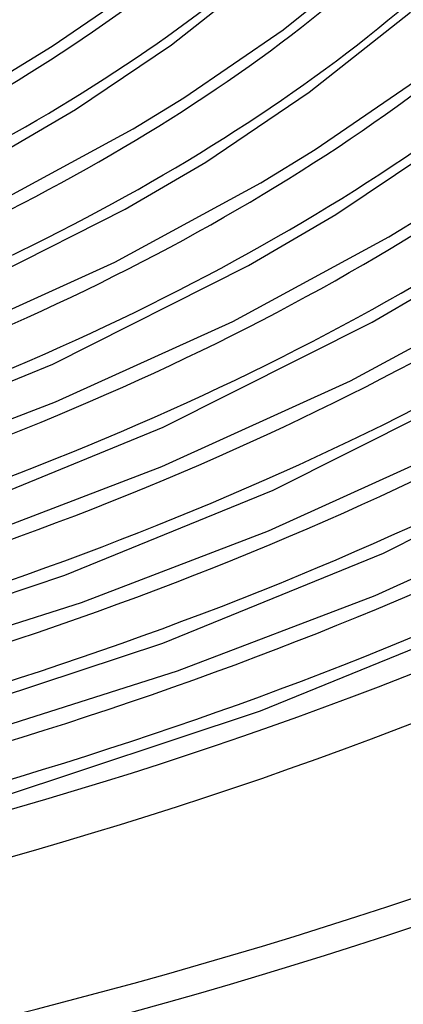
# Model space of a CAD drawing. Header units: millimetres. Extents: x -852 to 852, y -906 to 935.
# Tile 34 of 74: x 251 to 309, y 387 to 536. Entities that reach past the tile are written whole.
import ezdxf

# ---------------------------------------------------------------- set-up
doc = ezdxf.new("R2010")
doc.units = ezdxf.units.MM
doc.layers.add('HIDDEN', color=7, linetype='Continuous')
doc.layers.add('THICK', color=7, linetype='Continuous')

msp = doc.modelspace()

# ---------------------------------------------------------------- linework, layer by layer
at = {"layer": 'HIDDEN'}
for centre, major_axis, start_param in [((0, 629.17), (-506.5, 0), 0), ((0, 629.16), (-298.91, 0), 2.100651), ((0, 629.16), (-324.24, 0), 2.099345), ((0, 629.16), (-349.56, 0), 2.098227), ((0, 629.16), (-374.88, 0), 2.097261), ((0, 629.16), (-400.21, 0), 2.096417), ((0, 629.16), (-425.54, 0), 2.095673), ((0, 629.16), (-450.86, 0), 2.095013), ((0, 629.16), (-476.19, 0), 2.094423)]:
    msp.add_ellipse(centre, major_axis=major_axis, ratio=0.5, start_param=start_param, end_param=2.617994, dxfattribs=at)
at = {"layer": 'THICK'}
for p, q in [((291.02, 534.08), (303.78, 544.29)), ((274.15, 531.82), (288.38, 543.08)), ((256.08, 531.6), (270.02, 541.16)), ((294.96, 524.61), (310.32, 536.75)), ((275.99, 523.77), (291.02, 534.08)), ((248.99, 527.24), (256.08, 531.6)), ((259.59, 522.01), (274.15, 531.82)), ((295.89, 515.94), (312.02, 527)), ((268.33, 519.07), (275.99, 523.77)), ((279.31, 514.06), (294.96, 524.61)), ((248.38, 515.43), (259.59, 522.01)), ((247.7, 507.88), (268.33, 519.07)), ((299.02, 506.12), (315.78, 517.39)), ((287.67, 510.9), (295.89, 515.94)), ((267.09, 506.9), (279.31, 514.06)), ((265.54, 498.9), (287.67, 510.9)), ((239.51, 492.99), (267.09, 506.9)), ((307.02, 502.72), (315.8, 508.11)), ((285.8, 498.37), (299.02, 506.12)), ((283.39, 489.91), (307.02, 502.72)), ((240.39, 487.49), (265.54, 498.9)), ((256.18, 483.46), (285.8, 498.37)), ((304.52, 489.84), (318.74, 498.17)), ((301.23, 480.93), (326.36, 494.55)), ((256.54, 477.73), (283.39, 489.91)), ((272.86, 473.93), (304.52, 489.84)), ((228.35, 472.04), (256.18, 483.46)), ((272.68, 467.97), (301.23, 480.93)), ((289.54, 464.4), (323.23, 481.32)), ((231.37, 468.12), (256.54, 477.73)), ((243.16, 461.77), (272.86, 473.93)), ((306.22, 454.87), (341.94, 472.79)), ((288.82, 458.22), (319.07, 471.94)), ((245.94, 457.76), (272.68, 467.97)), ((257.98, 451.5), (289.54, 464.4)), ((304.97, 448.46), (336.92, 462.96)), ((260.5, 447.4), (288.82, 458.22)), ((272.8, 441.23), (306.22, 454.87)), ((221.43, 439.35), (257.98, 451.5)), ((224.84, 436.08), (260.5, 447.4)), ((275.06, 437.04), (304.97, 448.46)), ((287.62, 430.96), (322.9, 445.34)), ((233.87, 428.32), (272.8, 441.23)), ((237.27, 425.04), (275.06, 437.04)), ((246.31, 417.28), (287.62, 430.96))]:
    msp.add_line(p, q, dxfattribs=at)
for centre, major_axis, start_param, end_param in [((0, 633.5), (556.5, 0), -3.141592, -0.523599), ((0, 633.5), (-501.5, 0), 0, 2.617994), ((0, 629.17), (-556.5, 0), 0, 2.617994), ((0, 629.16), (308.89, 0), -1.036421, -0.523599), ((0, 629.16), (334.21, 0), -1.038031, -0.523599), ((0, 629.16), (359.54, 0), -1.039414, -0.523599), ((0, 629.16), (384.87, 0), -1.040616, -0.523599), ((0, 629.16), (410.19, 0), -1.041669, -0.523599), ((0, 629.16), (435.51, 0), -1.042599, -0.523599), ((0, 629.16), (460.84, 0), -1.043427, -0.523599), ((0, 629.16), (486.17, 0), -1.044169, -0.523599)]:
    msp.add_ellipse(centre, major_axis=major_axis, ratio=0.5, start_param=start_param, end_param=end_param, dxfattribs=at)

doc.saveas('drawing.dxf')
